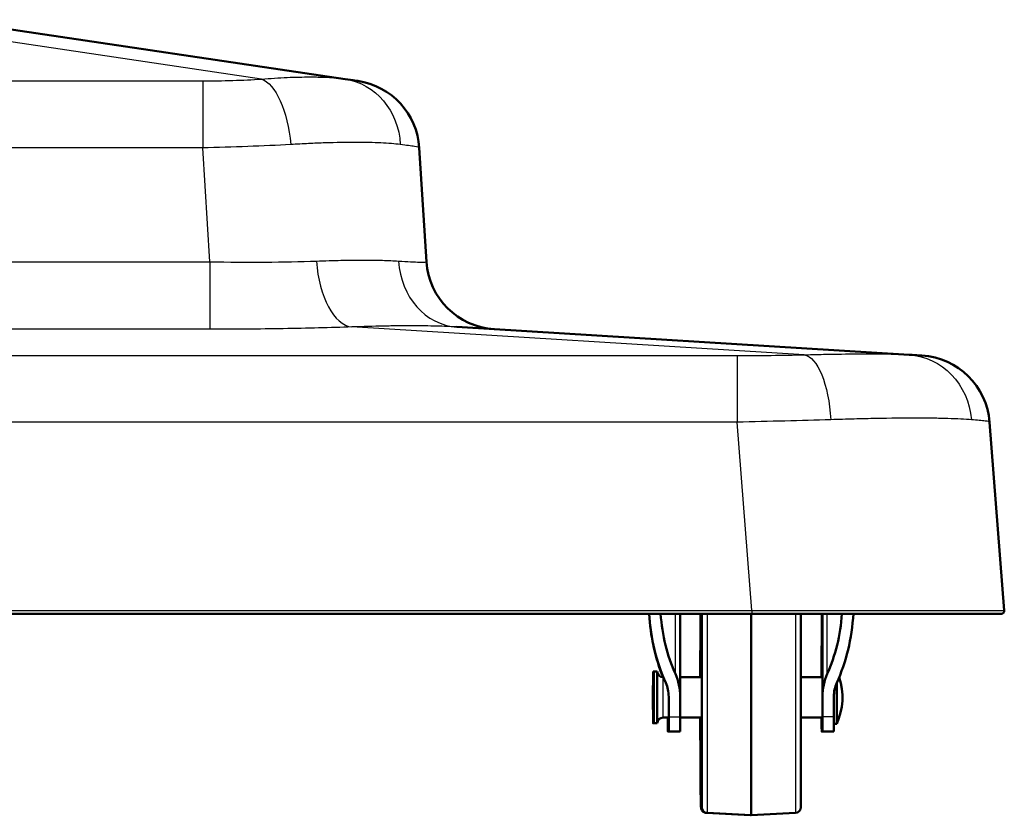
# Model space of a CAD drawing. Header units: millimetres. Extents: x 196 to 2279, y -1387 to 2348.
# Tile 2 of 82: x 489 to 662, y -1385 to -1245. Entities that reach past the tile are written whole.
import ezdxf

# ---------------------------------------------------------------- set-up
doc = ezdxf.new("R2010")
doc.units = ezdxf.units.MM
doc.header["$LTSCALE"] = 0.75
doc.layers.add('Visible', color=7, linetype='Continuous', lineweight=50)
doc.layers.add('Visible Narrow', color=7, linetype='Continuous', lineweight=25)

msp = doc.modelspace()

# ---------------------------------------------------------------- linework, layer by layer
at = {"layer": 'Visible', "extrusion": (0, 0, -1)}
for p, q in [((476.37, -1244.94, 125.47), (546.6, -1255.37, 195.69)), ((559.63, -1267.46, 185.38), (560.89, -1287.45, 186.65)), ((566.21, -1298.92, 211.57), (645.61, -1303.81, 290.96)), ((659.75, -1315.64, 279.21), (662.32, -1348.75, 281.78)), ((618.01, -1349.29, 325.6), (246.35, -1349.29, 325.6)), ((605.41, -1349.29, 270.08), (605.41, -1363.87, 270.08)), ((630.27, -1349.29, -110.46), (630.25, -1360.44, -114)), ((630.41, -1349.29, 270.08), (630.41, -1363.87, 270.08)), ((600.68, -1359.44, -108.63), (600.81, -1359.44, -108.63)), ((600.81, -1359.44, 262.73), (601.41, -1359.44, 262.73)), ((602.41, -1360.44, 262.73), (602.48, -1360.44, 262.73)), ((605.41, -1360.44, 262.73), (609.21, -1360.44, 262.73)), ((626.61, -1360.44, 262.73), (630.41, -1360.44, 262.73)), ((603.41, -1367.38, 267.68), (603.41, -1363.87, 270.08)), ((605.41, -1367.38, 267.68), (605.41, -1363.87, 270.08)), ((630.41, -1367.38, 267.68), (630.41, -1363.87, 270.08)), ((632.41, -1367.38, 267.68), (632.41, -1363.87, 270.08)), ((600.68, -1368.54, -108.63), (600.81, -1368.54, -108.63)), ((600.81, -1368.54, 262.73), (601.41, -1368.54, 262.73)), ((602.41, -1367.54, 262.73), (603.41, -1367.54, 262.73)), ((605.41, -1367.54, 262.73), (609.21, -1367.54, 262.73)), ((626.61, -1367.54, 262.73), (630.41, -1367.54, 262.73)), ((632.91, -1368.64, 262.73), (632.41, -1368.64, 262.73)), ((603.28, -1369.99, -108.65), (603.41, -1369.99, -108.65)), ((603.41, -1369.99, 262.73), (605.41, -1369.99, 262.73)), ((630.41, -1369.99, -108.83), (630.28, -1369.99, -108.83)), ((632.41, -1369.99, 262.73), (630.41, -1369.99, 262.73)), ((610.03, -1384.29, -108.7), (617.78, -1384.7, -108.75)), ((610.16, -1384.29, 262.73), (617.91, -1384.7, 262.73)), ((625.67, -1384.29, 262.73), (617.91, -1384.7, 262.73)), ((617.85, -1384.7, -108.74), (617.78, -1384.7, -108.74))]:
    msp.add_line(p, q, dxfattribs=at)
at = {"layer": 'Visible', "extrusion": (0.999977, 0, -0.00684)}
msp.add_circle((-1363.99, -104.52, 601.41), 4.55, dxfattribs=at)
at = {"layer": 'Visible', "extrusion": (0, 0, -1)}
for centre, radius, start, end in [((-546.95, -1268.26, -185.38), 12.7, 98.443, 176.376), ((-573.57, -1286.65, -186.65), 12.7, 273.521, 356.376), ((-602.41, -1359.44, -262.73), 1, 270, 0), ((-622.6, -1363.99, -262.73), 11.31, 161.7536, 204.2736), ((-602.41, -1368.54, -262.73), 1, 0, 90), ((-610.21, -1383.29, -262.73), 1, 273, 0), ((-625.61, -1383.29, -262.73), 1, 180, 267)]:
    msp.add_arc(centre, radius, start, end, dxfattribs=at)
at = {"layer": 'Visible'}
for centre, radius, start, end in [((647.09, -1316.62, 279.21), 12.7, 4.438, 86.479), ((661.82, -1348.79, 281.78), 0.5, 270, 4.438)]:
    msp.add_arc(centre, radius, start, end, dxfattribs=at)
at = {"layer": 'Visible', "extrusion": (-1, 0, 0)}
for centre, radius, end in [((1363.99, 262.73, -609.21), 19.3, 139.64), ((1363.99, 262.73, -626.61), 19.3, 139.64), ((1363.99, 262.73, -603.41), 6, 55.5904), ((1363.99, 262.73, -605.41), 6, 55.5904), ((1363.99, 262.73, -630.41), 6, 55.5904), ((1363.99, 262.73, -632.41), 6, 55.5904)]:
    msp.add_arc(centre, radius, 0, end, dxfattribs=at)
at = {"layer": 'Visible', "extrusion": (1, 0, 0)}
for centre, radius, start in [((-1363.99, 262.73, 617.91), 20.71, 44.7416), ((-1363.99, 262.73, 600.81), 4.55, 0), ((-1363.99, 262.73, 601.41), 4.55, 0), ((-1363.99, 262.73, 632.91), 4.65, 56.8235)]:
    msp.add_arc(centre, radius, start, 180, dxfattribs=at)
at = {"layer": 'Visible', "extrusion": (-0.999977, 4.33681e-19, 0.00684)}
msp.add_arc((1363.99, -104.52, -604.01), 6, 306.2754, 53.7246, dxfattribs=at)
at = {"layer": 'Visible', "extrusion": (-0.999977, -4.33681e-19, 0.00684)}
msp.add_arc((1363.99, -104.52, -631.01), 6, 306.2754, 53.7246, dxfattribs=at)
at = {"layer": 'Visible', "extrusion": (0.999977, -6.83609e-12, -0.00684)}
msp.add_arc((-1363.99, -104.52, 618.51), 20.71, 178.5521, 180.0205, dxfattribs=at)
at = {"layer": 'Visible', "extrusion": (-0.005643, 0.565105, -0.825)}
msp.add_ellipse((617.91, -1346.92, -89.78), major_axis=(0.12, 26.28, 18), ratio=0.565105, start_param=4.171952, end_param=4.622325, dxfattribs=at)
at = {"layer": 'Visible', "extrusion": (-6.89444e-14, 0.565105, -0.825019)}
msp.add_ellipse((617.91, -1346.92, 281.69), major_axis=(0, 26.28, 18), ratio=0.565105, start_param=4.126703, end_param=4.622325, dxfattribs=at)
at = {"layer": 'Visible', "extrusion": (-3.54086e-14, 0.565105, -0.825019)}
msp.add_ellipse((617.91, -1346.92, 281.69), major_axis=(0, 23.36, 16), ratio=0.565105, start_param=4.126703, end_param=4.61103, dxfattribs=at)
at = {"layer": 'Visible', "extrusion": (-3.31242e-14, -0.565105, 0.825019)}
msp.add_ellipse((617.91, -1346.92, 281.69), major_axis=(0, 23.36, 16), ratio=0.565105, start_param=4.126703, end_param=4.61103, dxfattribs=at)
at = {"layer": 'Visible', "extrusion": (-6.79734e-14, -0.565105, 0.825019)}
msp.add_ellipse((617.91, -1346.92, 281.69), major_axis=(0, 26.28, 18), ratio=0.565105, start_param=4.126703, end_param=4.622325, dxfattribs=at)
at = {"layer": 'Visible', "extrusion": (-1.89958e-15, -0.565105, 0.825019)}
msp.add_ellipse((600.41, -1363.87, 270.08), major_axis=(0, 7.3, 5), ratio=0.565105, start_param=-1.570796, end_param=-0.985111, dxfattribs=at)
at = {"layer": 'Visible', "extrusion": (3.16597e-15, 0.565105, -0.825019)}
msp.add_ellipse((635.41, -1363.87, 270.08), major_axis=(0, 7.3, 5), ratio=0.565105, start_param=-1.570796, end_param=-0.985111, dxfattribs=at)
at = {"layer": 'Visible', "extrusion": (-4.063e-13, 0.565105, -0.825019)}
msp.add_ellipse((600.41, -1363.87, 270.08), major_axis=(0, 4.38, 3), ratio=0.565105, start_param=0.985111, end_param=1.570796, dxfattribs=at)
at = {"layer": 'Visible', "extrusion": (-4.07355e-13, -0.565105, 0.825019)}
msp.add_ellipse((635.41, -1363.87, 270.08), major_axis=(0, 4.38, 3), ratio=0.565105, start_param=0.985111, end_param=1.570796, dxfattribs=at)
at = {"layer": 'Visible'}
for points, knots in [([(546.6, -1255.37, 195.69), (547.32, -1255.48, 194.09), (547.88, -1255.56, 192.4), (548.26, -1255.61, 190.66), (548.63, -1255.67, 188.92), (548.82, -1255.7, 187.14), (548.82, -1255.7, 185.38)], [3.0100095, 3.0100095, 3.0100095, 3.0100095, 3.219271, 3.219271, 3.219271, 3.4285327, 3.4285327, 3.4285327, 3.4285327]), ([(645.61, -1303.81, 290.96), (646.35, -1303.85, 289.11), (646.92, -1303.89, 287.17), (647.3, -1303.91, 285.2), (647.68, -1303.93, 283.22), (647.87, -1303.95, 281.21), (647.87, -1303.95, 279.21)], [3.2672695, 3.2672695, 3.2672695, 3.2672695, 3.4565481, 3.4565481, 3.4565481, 3.6458268, 3.6458268, 3.6458268, 3.6458268]), ([(609, -1349.29, -121.2), (608.99, -1350.62, -122.77), (608.98, -1352.22, -124.13), (608.96, -1355.74, -126.27), (608.96, -1357.68, -127.05), (608.96, -1359.94, -127.57), (608.96, -1360.19, -127.62), (608.96, -1360.44, -127.67)], [0.7050583, 0.7050583, 0.7050583, 0.7050583, 1.0257172, 1.0257172, 1.3459474, 1.3459474, 1.3858827, 1.3858827, 1.3858827, 1.3858827]), ([(661.82, -1349.29, 281.78), (661.82, -1349.29, 284.66), (661.54, -1349.29, 287.53), (660.98, -1349.29, 290.35), (660.42, -1349.29, 293.16), (659.59, -1349.29, 295.92), (658.49, -1349.29, 298.57), (657.4, -1349.29, 301.22), (656.04, -1349.29, 303.76), (654.45, -1349.29, 306.15), (652.86, -1349.29, 308.53), (651.03, -1349.29, 310.76), (649.01, -1349.29, 312.78), (646.98, -1349.29, 314.81), (644.75, -1349.29, 316.64), (642.37, -1349.29, 318.23), (639.99, -1349.29, 319.82), (637.44, -1349.29, 321.18), (634.79, -1349.29, 322.27), (632.14, -1349.29, 323.37), (629.38, -1349.29, 324.2), (626.57, -1349.29, 324.76), (623.75, -1349.29, 325.32), (620.88, -1349.29, 325.6), (618.01, -1349.29, 325.6)], [2.359188, 2.359188, 2.359188, 2.359188, 2.554789, 2.554789, 2.554789, 2.750391, 2.750391, 2.750391, 2.945992, 2.945992, 2.945992, 3.141593, 3.141593, 3.141593, 3.337194, 3.337194, 3.337194, 3.532795, 3.532795, 3.532795, 3.728396, 3.728396, 3.728396, 3.923997, 3.923997, 3.923997, 3.923997]), ([(600.69, -1368.42, -108.03), (600.69, -1368.42, -107.95), (600.69, -1368.41, -107.87), (600.69, -1368.38, -107.59), (600.69, -1368.34, -107.4), (600.7, -1368.17, -106.86), (600.7, -1368.02, -106.53), (600.7, -1367.59, -105.84), (600.71, -1367.29, -105.49), (600.71, -1366.59, -104.88), (600.71, -1366.18, -104.62), (600.71, -1365.3, -104.26), (600.72, -1364.82, -104.14), (600.72, -1363.86, -104.07), (600.72, -1363.37, -104.11), (600.71, -1362.44, -104.34), (600.71, -1361.98, -104.53), (600.71, -1361.17, -105.05), (600.71, -1360.8, -105.37), (600.7, -1360.19, -106.12), (600.7, -1359.95, -106.54), (600.7, -1359.7, -107.2), (600.69, -1359.64, -107.43), (600.69, -1359.58, -107.78), (600.69, -1359.56, -107.91), (600.69, -1359.56, -108.03)], [0.272101, 0.272101, 0.272101, 0.272101, 0.296085, 0.296085, 0.356094, 0.356094, 0.463923, 0.463923, 0.599778, 0.599778, 0.742253, 0.742253, 0.886104, 0.886104, 1.030324, 1.030324, 1.174596, 1.174596, 1.318672, 1.318672, 1.461979, 1.461979, 1.530722, 1.530722, 1.568742, 1.568742, 1.568742, 1.568742]), ([(608.96, -1367.54, -127.67), (608.96, -1369, -127.39), (608.96, -1370.43, -126.95), (608.97, -1373.67, -125.52), (608.98, -1375.42, -124.39), (609, -1378.48, -121.62), (609.01, -1379.79, -119.99), (609.03, -1381.83, -116.4), (609.05, -1382.55, -114.43), (609.06, -1383.09, -111.79), (609.07, -1383.19, -111.18), (609.08, -1383.32, -110.25), (609.08, -1383.35, -109.94), (609.09, -1383.44, -109.48), (609.09, -1383.47, -109.32), (609.12, -1383.58, -109.13), (609.13, -1383.6, -109.1), (609.15, -1383.66, -109.02), (609.17, -1383.71, -108.98), (609.24, -1383.83, -108.9), (609.28, -1383.91, -108.86), (609.44, -1384.07, -108.8), (609.54, -1384.15, -108.78), (609.8, -1384.26, -108.73), (609.91, -1384.29, -108.72), (610.03, -1384.29, -108.7)], [1.75571, 1.75571, 1.75571, 1.75571, 1.986192, 1.986192, 2.306364, 2.306364, 2.626768, 2.626768, 2.948443, 2.948443, 3.044839, 3.044839, 3.093037, 3.093037, 3.117135, 3.117135, 3.122289, 3.122289, 3.129369, 3.129369, 3.134678, 3.134678, 3.138744, 3.138744, 3.141234, 3.141234, 3.141234, 3.141234])]:
    msp.add_open_spline(points, degree=3, knots=knots, dxfattribs=at)
at = {"layer": 'Visible Narrow', "extrusion": (0, 0, -1)}
for p, q in [((531.92, -1255.37, 210.38), (461.69, -1244.94, 140.15)), ((342.75, -1255.7, 212.59), (521.6, -1255.7, 212.59)), ((521.6, -1267.46, 223.4), (342.75, -1267.46, 223.4)), ((522.87, -1287.45, 224.67), (521.6, -1267.46, 223.4)), ((341.48, -1287.45, 224.67), (522.87, -1287.45, 224.67)), ((522.87, -1299.33, 236.57), (341.48, -1299.33, 236.57)), ((627.18, -1303.81, 309.38), (547.79, -1298.92, 229.99)), ((248.92, -1303.95, 311.65), (615.44, -1303.95, 311.65)), ((615.44, -1315.64, 323.53), (248.92, -1315.64, 323.53)), ((618.01, -1348.75, 326.1), (615.44, -1315.64, 323.53)), ((246.35, -1348.75, 326.1), (618.01, -1348.75, 326.1)), ((604.58, -1359.83, 272.85), (604.58, -1349.29, 272.85)), ((630.33, -1349.29, -101.48), (630.33, -1360.44, -101.48)), ((631.25, -1359.83, 272.85), (631.25, -1349.29, 272.85)), ((603.41, -1367.38, 267.68), (605.41, -1367.38, 267.68)), ((632.41, -1367.38, 267.68), (630.41, -1367.38, 267.68))]:
    msp.add_line(p, q, dxfattribs=at)
at = {"layer": 'Visible Narrow', "extrusion": (1, -3.98736e-15, -1.71613e-15)}
msp.add_arc((-1268.26, 210.73, 521.6), 12.7, 8.443, 86.376, dxfattribs=at)
at = {"layer": 'Visible Narrow', "extrusion": (0.909631, 0.060994, -0.410914)}
msp.add_arc((-1300.68, 373.32, 320.83), 12.7, 9.2679, 86.7888, dxfattribs=at)
at = {"layer": 'Visible Narrow', "extrusion": (0.410914, -0.060994, -0.909631)}
msp.add_arc((-1174.21, 740.77, 123.17), 12.7, 360, 77.5209, dxfattribs=at)
at = {"layer": 'Visible Narrow', "extrusion": (-1, 0, 0)}
for centre, radius, start, end in [((1286.65, 237.35, -522.87), 12.7, 273.624, 356.479), ((1363.99, 262.73, -602.41), 3.55, 0, 180)]:
    msp.add_arc(centre, radius, start, end, dxfattribs=at)
at = {"layer": 'Visible Narrow', "extrusion": (-0.869208, -0.030366, 0.493513)}
msp.add_arc((1304.59, 448.73, -323.2), 12.7, 273.9461, 355.9508, dxfattribs=at)
at = {"layer": 'Visible Narrow', "extrusion": (-0.493513, 0.030366, 0.869208)}
msp.add_arc((1249, 665.18, -134.98), 12.7, 277.9953, 360, dxfattribs=at)
at = {"layer": 'Visible Narrow', "extrusion": (1, 0, 0)}
for centre, radius, start, end in [((-1316.62, 310.87, 615.44), 12.7, 3.521, 85.562), ((-1363.99, 262.73, 610.16), 20.3, 43.5724, 180), ((-1348.79, 325.6, 618.01), 0.5, 85.562, 180), ((-1363.99, 262.73, 625.67), 20.3, 43.5724, 180)]:
    msp.add_arc(centre, radius, start, end, dxfattribs=at)
at = {"layer": 'Visible Narrow', "extrusion": (0.927791, 0.022914, -0.372396)}
msp.add_arc((-1331.57, 507.79, 436.81), 12.7, 3.7943, 84.7673, dxfattribs=at)
at = {"layer": 'Visible Narrow', "extrusion": (0.372396, -0.022914, -0.927791)}
msp.add_arc((-1274.4, 780.7, 0.35), 12.7, 0, 80.973, dxfattribs=at)
at = {"layer": 'Visible Narrow', "extrusion": (-0.999977, -9.04441e-15, 0.00684)}
msp.add_arc((1363.99, -104.52, -609.81), 19.3, 220.36, 259.4014, dxfattribs=at)
at = {"layer": 'Visible Narrow', "extrusion": (-0.999977, -1.85377e-15, 0.00684)}
msp.add_arc((1363.99, -104.52, -609.81), 19.3, 101.1669, 139.64, dxfattribs=at)
at = {"layer": 'Visible Narrow', "extrusion": (-0.999977, 1.3249e-15, 0.00684)}
msp.add_arc((1363.99, -104.52, -609.81), 19.3, 280.5986, 78.8331, dxfattribs=at)
at = {"layer": 'Visible Narrow', "extrusion": (0.999977, -4.54188e-12, -0.00684)}
msp.add_arc((-1363.99, -104.52, 610.76), 20.3, 177.845, 180.0205, dxfattribs=at)
at = {"layer": 'Visible Narrow'}
for points, knots in [([(521.6, -1255.7, 212.59), (523.36, -1255.7, 212.59), (525.14, -1255.67, 212.41), (526.88, -1255.61, 212.03), (528.62, -1255.56, 211.66), (530.32, -1255.48, 211.1), (531.92, -1255.37, 210.38)], [2.8546526, 2.8546526, 2.8546526, 2.8546526, 3.0639143, 3.0639143, 3.0639143, 3.2731759, 3.2731759, 3.2731759, 3.2731759]), ([(531.92, -1255.37, 210.38), (532.7, -1255.31, 209.98), (533.47, -1255.26, 209.55), (534.22, -1255.21, 209.1), (534.23, -1255.21, 209.09), (534.23, -1255.21, 209.09), (534.23, -1255.21, 209.09), (534.98, -1255.16, 208.63), (535.71, -1255.13, 208.15), (536.42, -1255.09, 207.64), (536.42, -1255.09, 207.63), (536.42, -1255.09, 207.63), (536.43, -1255.09, 207.63), (537.85, -1255.03, 206.6), (539.18, -1255, 205.46), (540.43, -1255, 204.21), (540.75, -1255, 203.89), (541.06, -1255, 203.57), (541.36, -1255, 203.24), (541.66, -1255.01, 202.92), (541.95, -1255.02, 202.59), (542.23, -1255.02, 202.26), (542.23, -1255.02, 202.26), (542.24, -1255.02, 202.25), (542.24, -1255.02, 202.25), (542.81, -1255.04, 201.58), (543.35, -1255.06, 200.9), (543.86, -1255.09, 200.19), (543.86, -1255.09, 200.19), (543.87, -1255.09, 200.18), (543.87, -1255.1, 200.18), (544.9, -1255.16, 198.76), (545.81, -1255.25, 197.27), (546.6, -1255.37, 195.69)], [0, 0, 0, 0, 0.00264699, 0.00264699, 0.00264699, 0.00265959, 0.00265959, 0.00265959, 0.00530344, 0.00530344, 0.00530344, 0.00531918, 0.00531918, 0.00531918, 0.01063837, 0.01063837, 0.01063837, 0.01197644, 0.01197644, 0.01197644, 0.01329796, 0.01329796, 0.01329796, 0.01331308, 0.01331308, 0.01331308, 0.01595755, 0.01595755, 0.01595755, 0.015978, 0.015978, 0.015978, 0.02127673, 0.02127673, 0.02127673, 0.02127673]), ([(537.07, -1266.87, 220.07), (534.66, -1267.01, 221.16), (532.12, -1267.13, 222), (529.51, -1267.22, 222.56), (526.91, -1267.32, 223.12), (524.24, -1267.4, 223.4), (521.6, -1267.46, 223.4)], [3.0100095, 3.0100095, 3.0100095, 3.0100095, 3.2192711, 3.2192711, 3.2192711, 3.4285327, 3.4285327, 3.4285327, 3.4285327]), ([(556.29, -1266.87, 200.85), (555.33, -1266.75, 202.97), (554.2, -1266.66, 204.98), (552.89, -1266.59, 206.88), (552.23, -1266.56, 207.83), (551.53, -1266.54, 208.75), (550.79, -1266.52, 209.64), (550.42, -1266.51, 210.08), (550.04, -1266.51, 210.52), (549.65, -1266.5, 210.95), (549.25, -1266.5, 211.38), (548.85, -1266.5, 211.8), (548.44, -1266.5, 212.21), (546.79, -1266.5, 213.86), (545.02, -1266.53, 215.34), (543.12, -1266.59, 216.65), (542.18, -1266.63, 217.3), (541.2, -1266.66, 217.92), (540.19, -1266.71, 218.49), (539.18, -1266.76, 219.06), (538.13, -1266.81, 219.59), (537.07, -1266.87, 220.07)], [0, 0, 0, 0, 0.00691321, 0.00691321, 0.00691321, 0.01037019, 0.01037019, 0.01037019, 0.01209879, 0.01209879, 0.01209879, 0.01382743, 0.01382743, 0.01382743, 0.02074109, 0.02074109, 0.02074109, 0.02419794, 0.02419794, 0.02419794, 0.02765479, 0.02765479, 0.02765479, 0.02765479]), ([(559.63, -1267.46, 185.38), (559.62, -1267.4, 188.02), (559.34, -1267.32, 190.69), (558.78, -1267.22, 193.29), (558.22, -1267.13, 195.9), (557.38, -1267.01, 198.44), (556.29, -1266.87, 200.85)], [2.8546526, 2.8546526, 2.8546526, 2.8546526, 3.0639142, 3.0639142, 3.0639142, 3.2731759, 3.2731759, 3.2731759, 3.2731759]), ([(522.87, -1287.45, 224.67), (526.1, -1287.52, 224.67), (529.38, -1287.55, 224.26), (532.55, -1287.53, 223.43), (535.72, -1287.51, 222.59), (538.77, -1287.44, 221.34), (541.57, -1287.34, 219.75)], [2.6753602, 2.6753602, 2.6753602, 2.6753602, 2.9317592, 2.9317592, 2.9317592, 3.1881578, 3.1881578, 3.1881578, 3.1881578]), ([(541.57, -1287.34, 219.75), (543.08, -1287.28, 218.9), (544.51, -1287.24, 217.95), (545.88, -1287.21, 216.9), (546.57, -1287.19, 216.38), (547.23, -1287.18, 215.84), (547.89, -1287.17, 215.27), (548.54, -1287.17, 214.7), (549.17, -1287.16, 214.11), (549.77, -1287.16, 213.5), (550.98, -1287.16, 212.29), (552.11, -1287.18, 211), (553.14, -1287.21, 209.64), (554.17, -1287.24, 208.28), (555.12, -1287.28, 206.85), (555.97, -1287.34, 205.35)], [0, 0, 0, 0, 0.00516569, 0.00516569, 0.00516569, 0.00774852, 0.00774852, 0.00774852, 0.01033134, 0.01033134, 0.01033134, 0.01549702, 0.01549702, 0.01549702, 0.02066273, 0.02066273, 0.02066273, 0.02066273]), ([(555.97, -1287.34, 205.35), (557.56, -1287.44, 202.55), (558.82, -1287.51, 199.5), (559.65, -1287.53, 196.33), (560.48, -1287.55, 193.16), (560.9, -1287.52, 189.88), (560.89, -1287.45, 186.65)], [3.0950275, 3.0950275, 3.0950275, 3.0950275, 3.3514261, 3.3514261, 3.3514261, 3.6078251, 3.6078251, 3.6078251, 3.6078251]), ([(547.79, -1298.92, 229.99), (544.06, -1299.05, 232.11), (539.99, -1299.15, 233.78), (535.76, -1299.22, 234.89), (531.54, -1299.29, 236.01), (527.17, -1299.33, 236.57), (522.87, -1299.33, 236.57)], [3.0950275, 3.0950275, 3.0950275, 3.0950275, 3.3514262, 3.3514262, 3.3514262, 3.6078251, 3.6078251, 3.6078251, 3.6078251]), ([(566.21, -1298.92, 211.57), (565.14, -1298.85, 213.51), (563.94, -1298.8, 215.35), (562.63, -1298.77, 217.09), (561.32, -1298.74, 218.84), (559.89, -1298.72, 220.49), (558.34, -1298.72, 222.04), (557.56, -1298.72, 222.82), (556.75, -1298.72, 223.57), (555.92, -1298.73, 224.3), (555.08, -1298.74, 225.03), (554.22, -1298.75, 225.72), (553.34, -1298.77, 226.39), (551.58, -1298.8, 227.72), (549.73, -1298.85, 228.92), (547.79, -1298.92, 229.99)], [0, 0, 0, 0, 0.0065508, 0.0065508, 0.0065508, 0.0131016, 0.0131016, 0.0131016, 0.016377, 0.016377, 0.016377, 0.01964941, 0.01964941, 0.01964941, 0.02620321, 0.02620321, 0.02620321, 0.02620321]), ([(615.44, -1303.95, 311.65), (617.43, -1303.95, 311.65), (619.45, -1303.93, 311.46), (621.42, -1303.91, 311.08), (623.4, -1303.89, 310.7), (625.33, -1303.85, 310.13), (627.18, -1303.81, 309.38)], [2.6373585, 2.6373585, 2.6373585, 2.6373585, 2.8266372, 2.8266372, 2.8266372, 3.0159158, 3.0159158, 3.0159158, 3.0159158]), ([(627.18, -1303.81, 309.38), (628.21, -1303.78, 308.95), (629.22, -1303.75, 308.47), (630.2, -1303.73, 307.94), (630.7, -1303.72, 307.67), (631.18, -1303.71, 307.39), (631.66, -1303.7, 307.1), (632.14, -1303.69, 306.81), (632.61, -1303.69, 306.51), (633.07, -1303.68, 306.2), (634.92, -1303.65, 304.96), (636.63, -1303.63, 303.55), (638.2, -1303.63, 301.97), (638.6, -1303.63, 301.58), (638.98, -1303.63, 301.17), (639.36, -1303.64, 300.76), (639.73, -1303.64, 300.35), (640.1, -1303.64, 299.92), (640.45, -1303.65, 299.49), (641.16, -1303.65, 298.63), (641.83, -1303.66, 297.74), (642.45, -1303.68, 296.82), (642.45, -1303.68, 296.81), (642.45, -1303.68, 296.81), (642.45, -1303.68, 296.81), (643.68, -1303.71, 294.97), (644.74, -1303.75, 293.02), (645.61, -1303.81, 290.96)], [0, 0, 0, 0, 0.00335095, 0.00335095, 0.00335095, 0.00502964, 0.00502964, 0.00502964, 0.00670935, 0.00670935, 0.00670935, 0.01343474, 0.01343474, 0.01343474, 0.01511408, 0.01511408, 0.01511408, 0.01679342, 0.01679342, 0.01679342, 0.02015211, 0.02015211, 0.02015211, 0.02016408, 0.02016408, 0.02016408, 0.02686948, 0.02686948, 0.02686948, 0.02686948]), ([(631.86, -1315.21, 320.34), (629.27, -1315.29, 321.38), (626.57, -1315.36, 322.18), (623.8, -1315.44, 322.72), (621.04, -1315.51, 323.26), (618.23, -1315.58, 323.53), (615.44, -1315.64, 323.53)], [3.2672695, 3.2672695, 3.2672695, 3.2672695, 3.4565481, 3.4565481, 3.4565481, 3.6458268, 3.6458268, 3.6458268, 3.6458268]), ([(656.56, -1315.21, 295.64), (655.44, -1315.12, 298.44), (654.05, -1315.05, 301.07), (652.41, -1315.01, 303.56), (651.59, -1314.98, 304.8), (650.71, -1314.97, 306), (649.76, -1314.95, 307.16), (649.29, -1314.95, 307.74), (648.79, -1314.94, 308.32), (648.29, -1314.94, 308.88), (647.79, -1314.94, 309.43), (647.27, -1314.94, 309.98), (646.74, -1314.94, 310.51), (644.63, -1314.94, 312.62), (642.33, -1314.96, 314.5), (639.83, -1315.01, 316.15), (639.21, -1315.02, 316.56), (638.58, -1315.03, 316.96), (637.93, -1315.04, 317.35), (637.28, -1315.06, 317.73), (636.62, -1315.07, 318.1), (635.96, -1315.09, 318.45), (634.63, -1315.13, 319.15), (633.26, -1315.16, 319.78), (631.86, -1315.21, 320.34)], [0, 0, 0, 0, 0.00892122, 0.00892122, 0.00892122, 0.01338202, 0.01338202, 0.01338202, 0.01561245, 0.01561245, 0.01561245, 0.01784289, 0.01784289, 0.01784289, 0.02676437, 0.02676437, 0.02676437, 0.02899489, 0.02899489, 0.02899489, 0.03122525, 0.03122525, 0.03122525, 0.03568582, 0.03568582, 0.03568582, 0.03568582]), ([(659.75, -1315.64, 279.21), (659.75, -1315.58, 282.01), (659.48, -1315.51, 284.82), (658.94, -1315.44, 287.58), (658.4, -1315.36, 290.34), (657.6, -1315.29, 293.05), (656.56, -1315.21, 295.64)], [2.6373585, 2.6373585, 2.6373585, 2.6373585, 2.8266372, 2.8266372, 2.8266372, 3.0159158, 3.0159158, 3.0159158, 3.0159158]), ([(618.01, -1348.75, 326.1), (620.91, -1348.74, 326.1), (623.82, -1348.74, 325.81), (629.51, -1348.74, 324.68), (632.3, -1348.74, 323.84), (637.66, -1348.73, 321.62), (640.23, -1348.73, 320.25), (645.06, -1348.73, 317.03), (647.31, -1348.73, 315.18), (651.41, -1348.73, 311.09), (653.25, -1348.73, 308.83), (656.47, -1348.73, 304.01), (657.84, -1348.73, 301.44), (660.06, -1348.74, 296.08), (660.91, -1348.74, 293.29), (662.04, -1348.74, 287.6), (662.32, -1348.74, 284.69), (662.32, -1348.75, 281.78)], [2.359188, 2.359188, 2.359188, 2.359188, 2.554789, 2.554789, 2.750391, 2.750391, 2.945992, 2.945992, 3.141593, 3.141593, 3.337194, 3.337194, 3.532795, 3.532795, 3.728396, 3.728396, 3.923997, 3.923997, 3.923997, 3.923997])]:
    msp.add_open_spline(points, degree=3, knots=knots, dxfattribs=at)

doc.saveas('drawing.dxf')
